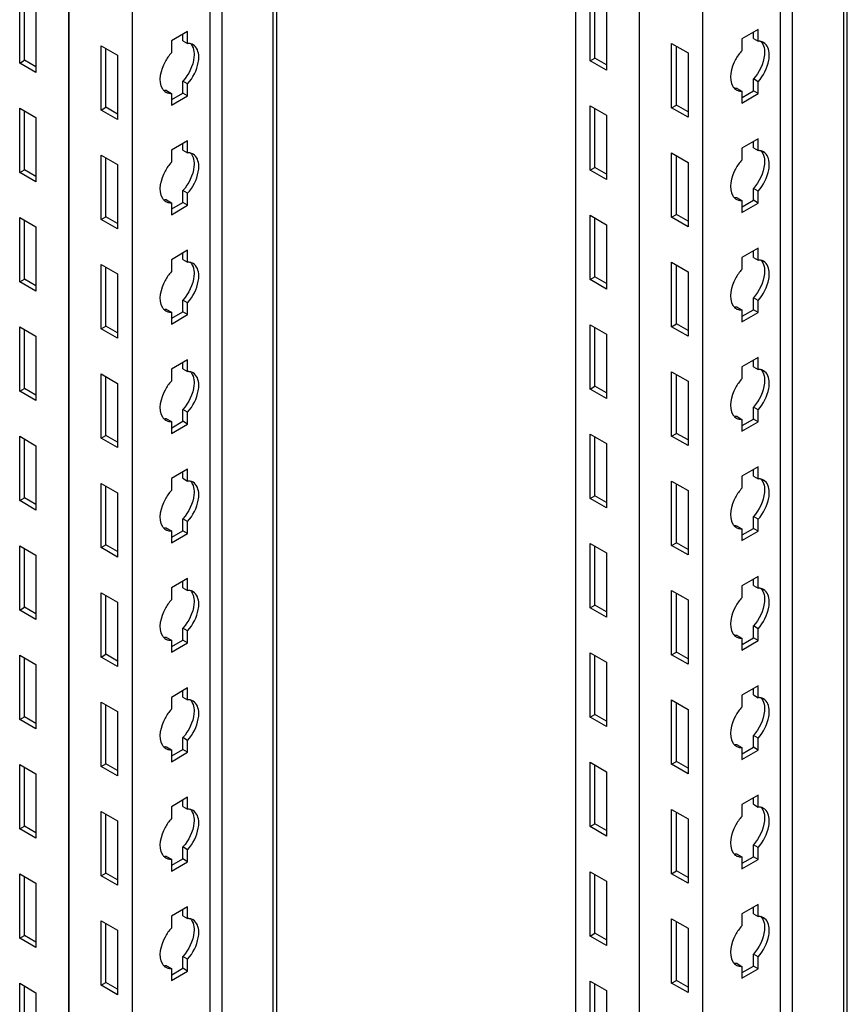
# Model space of a CAD drawing. Header units: millimetres. Extents: x 474 to 1324, y 193 to 2317.
# Tile 15 of 39: x 1168 to 1322, y 728 to 912. Entities that reach past the tile are written whole.
import ezdxf

# ---------------------------------------------------------------- set-up
doc = ezdxf.new("R2010")
doc.units = ezdxf.units.MM
doc.header["$LTSCALE"] = 163.201859
doc.layers.get('0').update_dxf_attribs({"linetype": 'CONTINUOUS'})

msp = doc.modelspace()

# ---------------------------------------------------------------- linework, layer by layer
at = {"color": 7}
for p, q in [((1322.13, 433.8), (1322.13, 1941.88)), ((1321.47, 432.88), (1321.47, 1940.96)), ((1311.85, 1935.41), (1311.85, 427.33)), ((1283.28, 1934.22), (1283.28, 426.14)), ((1283.32, 1934.2), (1283.32, 426.12)), ((1309.62, 1934.12), (1309.62, 427.67)), ((1271.44, 1928), (1271.44, 432.98)), ((1295.13, 1927.38), (1295.13, 419.3)), ((1215.05, 493.7), (1215.05, 1895.44)), ((1215.71, 495.37), (1215.71, 1895.82)), ((1203.2, 1888.6), (1203.2, 488.5)), ((1205.43, 1889.89), (1205.43, 488.15)), ((1188.71, 1880.23), (1188.71, 480.13)), ((1176.86, 1873.39), (1176.86, 486.97)), ((1176.9, 1873.41), (1176.9, 486.95)), ((1167.74, 903.47), (1167.74, 915.47)), ((1168.63, 903.98), (1168.63, 914.96)), ((1274.16, 903.88), (1274.16, 915.88)), ((1275.05, 904.39), (1275.05, 915.37)), ((1170.78, 913.71), (1170.78, 901.71)), ((1277.2, 914.12), (1277.2, 902.12)), ((1305.49, 909.75), (1302.45, 908)), ((1305.49, 907.53), (1305.49, 909.75)), ((1199.07, 909.35), (1196.03, 907.59)), ((1196.03, 907.59), (1196.03, 905.36)), ((1198.18, 907.63), (1198.18, 908.83)), ((1198.18, 907.63), (1199.07, 907.12)), ((1199.07, 907.12), (1199.07, 909.35)), ((1302.45, 908), (1302.45, 905.77)), ((1304.6, 908.04), (1304.6, 909.24)), ((1304.6, 908.04), (1305.49, 907.53)), ((1182.94, 906.69), (1185.99, 904.94)), ((1182.94, 894.69), (1182.94, 906.69)), ((1183.83, 895.2), (1183.83, 906.18)), ((1289.36, 907.1), (1292.41, 905.35)), ((1289.36, 895.1), (1289.36, 907.1)), ((1290.25, 895.61), (1290.25, 906.59)), ((1167.74, 903.47), (1168.63, 903.98)), ((1170.78, 902.73), (1168.63, 903.98)), ((1185.99, 904.94), (1185.99, 892.93)), ((1274.16, 903.88), (1275.05, 904.39)), ((1277.2, 902.12), (1274.16, 903.88)), ((1277.2, 903.14), (1275.05, 904.39)), ((1292.41, 905.35), (1292.41, 893.34)), ((1170.78, 901.71), (1167.74, 903.47)), ((1305.49, 899.98), (1304.6, 900.49)), ((1304.6, 898.26), (1304.6, 900.49)), ((1199.07, 899.57), (1198.18, 900.08)), ((1198.18, 897.85), (1198.18, 900.08)), ((1199.07, 897.34), (1199.07, 899.57)), ((1301.56, 898.73), (1302.45, 898.22)), ((1305.49, 897.75), (1305.49, 899.98)), ((1195.14, 898.32), (1196.03, 897.81)), ((1196.03, 897.81), (1196.03, 895.59)), ((1196.03, 895.59), (1199.07, 897.34)), ((1196.11, 896.65), (1198.18, 897.85)), ((1199.07, 897.34), (1198.18, 897.85)), ((1302.45, 898.22), (1302.45, 896)), ((1302.45, 896), (1305.49, 897.75)), ((1302.53, 897.06), (1304.6, 898.26)), ((1305.49, 897.75), (1304.6, 898.26)), ((1167.74, 895.06), (1170.78, 893.3)), ((1167.74, 883.05), (1167.74, 895.06)), ((1182.94, 894.69), (1183.83, 895.2)), ((1185.99, 892.93), (1182.94, 894.69)), ((1185.99, 893.95), (1183.83, 895.2)), ((1274.16, 895.47), (1277.2, 893.71)), ((1274.16, 883.46), (1274.16, 895.47)), ((1275.05, 883.97), (1275.05, 894.96)), ((1289.36, 895.1), (1290.25, 895.61)), ((1292.41, 893.34), (1289.36, 895.1)), ((1292.41, 894.36), (1290.25, 895.61)), ((1168.63, 883.56), (1168.63, 894.55)), ((1170.78, 893.3), (1170.78, 881.3)), ((1277.2, 893.71), (1277.2, 881.71)), ((1305.49, 889.34), (1302.45, 887.59)), ((1305.49, 887.12), (1305.49, 889.34)), ((1199.07, 888.93), (1196.03, 887.18)), ((1198.18, 887.22), (1198.18, 888.42)), ((1199.07, 886.71), (1199.07, 888.93)), ((1302.45, 887.59), (1302.45, 885.36)), ((1304.6, 887.63), (1304.6, 888.83)), ((1304.6, 887.63), (1305.49, 887.12)), ((1182.94, 886.28), (1185.99, 884.52)), ((1182.94, 874.28), (1182.94, 886.28)), ((1183.83, 874.79), (1183.83, 885.77)), ((1196.03, 887.18), (1196.03, 884.95)), ((1198.18, 887.22), (1199.07, 886.71)), ((1289.36, 886.69), (1292.41, 884.93)), ((1289.36, 874.69), (1289.36, 886.69)), ((1290.25, 875.2), (1290.25, 886.18)), ((1185.99, 884.52), (1185.99, 872.52)), ((1274.16, 883.46), (1275.05, 883.97)), ((1277.2, 882.73), (1275.05, 883.97)), ((1292.41, 884.93), (1292.41, 872.93)), ((1167.74, 883.05), (1168.63, 883.56)), ((1170.78, 881.3), (1167.74, 883.05)), ((1170.78, 882.32), (1168.63, 883.56)), ((1277.2, 881.71), (1274.16, 883.46)), ((1305.49, 879.57), (1304.6, 880.08)), ((1304.6, 877.85), (1304.6, 880.08)), ((1199.07, 879.16), (1198.18, 879.67)), ((1198.18, 877.44), (1198.18, 879.67)), ((1199.07, 876.93), (1199.07, 879.16)), ((1301.56, 878.32), (1302.45, 877.81)), ((1305.49, 877.34), (1305.49, 879.57)), ((1195.14, 877.91), (1196.03, 877.4)), ((1196.03, 877.4), (1196.03, 875.17)), ((1196.03, 875.17), (1199.07, 876.93)), ((1196.11, 876.24), (1198.18, 877.44)), ((1199.07, 876.93), (1198.18, 877.44)), ((1302.45, 877.81), (1302.45, 875.58)), ((1302.45, 875.58), (1305.49, 877.34)), ((1302.53, 876.65), (1304.6, 877.85)), ((1305.49, 877.34), (1304.6, 877.85)), ((1167.74, 874.64), (1170.78, 872.89)), ((1167.74, 862.64), (1167.74, 874.64)), ((1182.94, 874.28), (1183.83, 874.79)), ((1185.99, 873.54), (1183.83, 874.79)), ((1274.16, 875.05), (1277.2, 873.3)), ((1274.16, 863.05), (1274.16, 875.05)), ((1275.05, 863.56), (1275.05, 874.54)), ((1289.36, 874.69), (1290.25, 875.2)), ((1292.41, 872.93), (1289.36, 874.69)), ((1292.41, 873.95), (1290.25, 875.2)), ((1168.63, 863.15), (1168.63, 874.13)), ((1170.78, 872.89), (1170.78, 860.89)), ((1185.99, 872.52), (1182.94, 874.28)), ((1277.2, 873.3), (1277.2, 861.3)), ((1199.07, 868.52), (1196.03, 866.76)), ((1198.18, 866.81), (1198.18, 868.01)), ((1199.07, 866.29), (1199.07, 868.52)), ((1305.49, 868.93), (1302.45, 867.17)), ((1302.45, 867.17), (1302.45, 864.95)), ((1304.6, 867.21), (1304.6, 868.42)), ((1304.6, 867.21), (1305.49, 866.7)), ((1305.49, 866.7), (1305.49, 868.93)), ((1182.94, 865.87), (1185.99, 864.11)), ((1182.94, 853.86), (1182.94, 865.87)), ((1183.83, 854.37), (1183.83, 865.36)), ((1196.03, 866.76), (1196.03, 864.54)), ((1198.18, 866.81), (1199.07, 866.29)), ((1289.36, 866.28), (1292.41, 864.52)), ((1289.36, 854.27), (1289.36, 866.28)), ((1290.25, 854.78), (1290.25, 865.77)), ((1185.99, 864.11), (1185.99, 852.11)), ((1274.16, 863.05), (1275.05, 863.56)), ((1277.2, 862.32), (1275.05, 863.56)), ((1292.41, 864.52), (1292.41, 852.52)), ((1167.74, 862.64), (1168.63, 863.15)), ((1170.78, 860.89), (1167.74, 862.64)), ((1170.78, 861.91), (1168.63, 863.15)), ((1277.2, 861.3), (1274.16, 863.05)), ((1199.07, 858.74), (1198.18, 859.25)), ((1198.18, 857.03), (1198.18, 859.25)), ((1199.07, 856.52), (1199.07, 858.74)), ((1305.49, 859.15), (1304.6, 859.66)), ((1304.6, 857.44), (1304.6, 859.66)), ((1305.49, 856.93), (1305.49, 859.15)), ((1195.14, 857.5), (1196.03, 856.99)), ((1196.03, 856.99), (1196.03, 854.76)), ((1196.03, 854.76), (1199.07, 856.52)), ((1196.11, 855.83), (1198.18, 857.03)), ((1199.07, 856.52), (1198.18, 857.03)), ((1301.56, 857.91), (1302.45, 857.4)), ((1302.45, 857.4), (1302.45, 855.17)), ((1302.45, 855.17), (1305.49, 856.93)), ((1302.53, 856.24), (1304.6, 857.44)), ((1305.49, 856.93), (1304.6, 857.44)), ((1182.94, 853.86), (1183.83, 854.37)), ((1185.99, 853.13), (1183.83, 854.37)), ((1274.16, 854.64), (1277.2, 852.89)), ((1274.16, 842.64), (1274.16, 854.64)), ((1289.36, 854.27), (1290.25, 854.78)), ((1292.41, 852.52), (1289.36, 854.27)), ((1292.41, 853.54), (1290.25, 854.78)), ((1167.74, 854.23), (1170.78, 852.48)), ((1167.74, 842.23), (1167.74, 854.23)), ((1168.63, 842.74), (1168.63, 853.72)), ((1170.78, 852.48), (1170.78, 840.47)), ((1185.99, 852.11), (1182.94, 853.86)), ((1275.05, 843.15), (1275.05, 854.13)), ((1277.2, 852.89), (1277.2, 840.88)), ((1199.07, 848.11), (1196.03, 846.35)), ((1198.18, 846.39), (1198.18, 847.6)), ((1199.07, 845.88), (1199.07, 848.11)), ((1305.49, 848.52), (1302.45, 846.76)), ((1304.6, 846.8), (1304.6, 848.01)), ((1305.49, 846.29), (1305.49, 848.52)), ((1182.94, 845.45), (1185.99, 843.7)), ((1182.94, 833.45), (1182.94, 845.45)), ((1196.03, 846.35), (1196.03, 844.13)), ((1198.18, 846.39), (1199.07, 845.88)), ((1289.36, 845.86), (1292.41, 844.11)), ((1289.36, 833.86), (1289.36, 845.86)), ((1290.25, 834.37), (1290.25, 845.35)), ((1302.45, 846.76), (1302.45, 844.54)), ((1304.6, 846.8), (1305.49, 846.29)), ((1183.83, 833.96), (1183.83, 844.94)), ((1185.99, 843.7), (1185.99, 831.7)), ((1292.41, 844.11), (1292.41, 832.11)), ((1167.74, 842.23), (1168.63, 842.74)), ((1170.78, 840.47), (1167.74, 842.23)), ((1170.78, 841.49), (1168.63, 842.74)), ((1274.16, 842.64), (1275.05, 843.15)), ((1277.2, 840.88), (1274.16, 842.64)), ((1277.2, 841.9), (1275.05, 843.15)), ((1199.07, 838.33), (1198.18, 838.84)), ((1198.18, 836.62), (1198.18, 838.84)), ((1199.07, 836.1), (1199.07, 838.33)), ((1305.49, 838.74), (1304.6, 839.25)), ((1304.6, 837.02), (1304.6, 839.25)), ((1305.49, 836.51), (1305.49, 838.74)), ((1195.14, 837.08), (1196.03, 836.57)), ((1196.03, 836.57), (1196.03, 834.35)), ((1196.03, 834.35), (1199.07, 836.1)), ((1196.11, 835.42), (1198.18, 836.62)), ((1199.07, 836.1), (1198.18, 836.62)), ((1301.56, 837.49), (1302.45, 836.98)), ((1302.45, 836.98), (1302.45, 834.76)), ((1302.45, 834.76), (1305.49, 836.51)), ((1302.53, 835.83), (1304.6, 837.02)), ((1305.49, 836.51), (1304.6, 837.02)), ((1274.16, 834.23), (1277.2, 832.47)), ((1274.16, 822.23), (1274.16, 834.23)), ((1289.36, 833.86), (1290.25, 834.37)), ((1292.41, 833.13), (1290.25, 834.37)), ((1167.74, 833.82), (1170.78, 832.06)), ((1167.74, 821.82), (1167.74, 833.82)), ((1168.63, 822.33), (1168.63, 833.31)), ((1182.94, 833.45), (1183.83, 833.96)), ((1185.99, 831.7), (1182.94, 833.45)), ((1185.99, 832.72), (1183.83, 833.96)), ((1275.05, 822.74), (1275.05, 833.72)), ((1277.2, 832.47), (1277.2, 820.47)), ((1292.41, 832.11), (1289.36, 833.86)), ((1170.78, 832.06), (1170.78, 820.06)), ((1199.07, 827.69), (1196.03, 825.94)), ((1198.18, 825.98), (1198.18, 827.18)), ((1199.07, 825.47), (1199.07, 827.69)), ((1305.49, 828.1), (1302.45, 826.35)), ((1304.6, 826.39), (1304.6, 827.59)), ((1305.49, 825.88), (1305.49, 828.1)), ((1182.94, 825.04), (1185.99, 823.29)), ((1182.94, 813.04), (1182.94, 825.04)), ((1196.03, 825.94), (1196.03, 823.71)), ((1198.18, 825.98), (1199.07, 825.47)), ((1289.36, 825.45), (1292.41, 823.7)), ((1289.36, 813.45), (1289.36, 825.45)), ((1290.25, 813.96), (1290.25, 824.94)), ((1302.45, 826.35), (1302.45, 824.12)), ((1304.6, 826.39), (1305.49, 825.88)), ((1183.83, 813.55), (1183.83, 824.53)), ((1185.99, 823.29), (1185.99, 811.28)), ((1292.41, 823.7), (1292.41, 811.69)), ((1167.74, 821.82), (1168.63, 822.33)), ((1170.78, 820.06), (1167.74, 821.82)), ((1170.78, 821.08), (1168.63, 822.33)), ((1274.16, 822.23), (1275.05, 822.74)), ((1277.2, 820.47), (1274.16, 822.23)), ((1277.2, 821.49), (1275.05, 822.74)), ((1199.07, 817.92), (1198.18, 818.43)), ((1198.18, 816.2), (1198.18, 818.43)), ((1199.07, 815.69), (1199.07, 817.92)), ((1305.49, 818.33), (1304.6, 818.84)), ((1304.6, 816.61), (1304.6, 818.84)), ((1305.49, 816.1), (1305.49, 818.33)), ((1195.14, 816.67), (1196.03, 816.16)), ((1196.03, 816.16), (1196.03, 813.94)), ((1196.03, 813.94), (1199.07, 815.69)), ((1196.11, 815), (1198.18, 816.2)), ((1199.07, 815.69), (1198.18, 816.2)), ((1301.56, 817.08), (1302.45, 816.57)), ((1302.45, 816.57), (1302.45, 814.35)), ((1302.45, 814.35), (1305.49, 816.1)), ((1302.53, 815.41), (1304.6, 816.61)), ((1305.49, 816.1), (1304.6, 816.61)), ((1289.36, 813.45), (1290.25, 813.96)), ((1292.41, 812.71), (1290.25, 813.96)), ((1167.74, 813.41), (1170.78, 811.65)), ((1167.74, 801.4), (1167.74, 813.41)), ((1168.63, 801.91), (1168.63, 812.9)), ((1182.94, 813.04), (1183.83, 813.55)), ((1185.99, 811.28), (1182.94, 813.04)), ((1185.99, 812.3), (1183.83, 813.55)), ((1274.16, 813.82), (1277.2, 812.06)), ((1274.16, 801.81), (1274.16, 813.82)), ((1275.05, 802.32), (1275.05, 813.31)), ((1277.2, 812.06), (1277.2, 800.06)), ((1292.41, 811.69), (1289.36, 813.45)), ((1170.78, 811.65), (1170.78, 799.65)), ((1199.07, 807.28), (1196.03, 805.53)), ((1198.18, 805.57), (1198.18, 806.77)), ((1199.07, 805.06), (1199.07, 807.28)), ((1305.49, 807.69), (1302.45, 805.94)), ((1304.6, 805.98), (1304.6, 807.18)), ((1305.49, 805.47), (1305.49, 807.69)), ((1196.03, 805.53), (1196.03, 803.3)), ((1198.18, 805.57), (1199.07, 805.06)), ((1289.36, 805.04), (1292.41, 803.28)), ((1289.36, 793.04), (1289.36, 805.04)), ((1302.45, 805.94), (1302.45, 803.71)), ((1304.6, 805.98), (1305.49, 805.47)), ((1182.94, 804.63), (1185.99, 802.87)), ((1182.94, 792.63), (1182.94, 804.63)), ((1183.83, 793.14), (1183.83, 804.12)), ((1185.99, 802.87), (1185.99, 790.87)), ((1290.25, 793.55), (1290.25, 804.53)), ((1292.41, 803.28), (1292.41, 791.28)), ((1167.74, 801.4), (1168.63, 801.91)), ((1170.78, 799.65), (1167.74, 801.4)), ((1170.78, 800.67), (1168.63, 801.91)), ((1274.16, 801.81), (1275.05, 802.32)), ((1277.2, 800.06), (1274.16, 801.81)), ((1277.2, 801.08), (1275.05, 802.32)), ((1199.07, 797.51), (1198.18, 798.02)), ((1198.18, 795.79), (1198.18, 798.02)), ((1199.07, 795.28), (1199.07, 797.51)), ((1305.49, 797.91), (1304.6, 798.43)), ((1304.6, 796.2), (1304.6, 798.43)), ((1305.49, 795.69), (1305.49, 797.91)), ((1195.14, 796.26), (1196.03, 795.75)), ((1196.03, 795.75), (1196.03, 793.52)), ((1196.11, 794.59), (1198.18, 795.79)), ((1199.07, 795.28), (1198.18, 795.79)), ((1301.56, 796.67), (1302.45, 796.16)), ((1302.45, 796.16), (1302.45, 793.93)), ((1302.45, 793.93), (1305.49, 795.69)), ((1302.53, 795), (1304.6, 796.2)), ((1305.49, 795.69), (1304.6, 796.2)), ((1196.03, 793.52), (1199.07, 795.28)), ((1167.74, 792.99), (1170.78, 791.24)), ((1167.74, 780.99), (1167.74, 792.99)), ((1168.63, 781.5), (1168.63, 792.48)), ((1182.94, 792.63), (1183.83, 793.14)), ((1185.99, 790.87), (1182.94, 792.63)), ((1185.99, 791.89), (1183.83, 793.14)), ((1274.16, 793.4), (1277.2, 791.65)), ((1274.16, 781.4), (1274.16, 793.4)), ((1275.05, 781.91), (1275.05, 792.89)), ((1289.36, 793.04), (1290.25, 793.55)), ((1292.41, 791.28), (1289.36, 793.04)), ((1292.41, 792.3), (1290.25, 793.55)), ((1170.78, 791.24), (1170.78, 779.24)), ((1277.2, 791.65), (1277.2, 779.65)), ((1199.07, 786.87), (1196.03, 785.11)), ((1198.18, 785.15), (1198.18, 786.36)), ((1199.07, 784.64), (1199.07, 786.87)), ((1305.49, 787.28), (1302.45, 785.52)), ((1304.6, 785.56), (1304.6, 786.77)), ((1305.49, 785.05), (1305.49, 787.28)), ((1196.03, 785.11), (1196.03, 782.89)), ((1198.18, 785.15), (1199.07, 784.64)), ((1289.36, 784.63), (1292.41, 782.87)), ((1289.36, 772.62), (1289.36, 784.63)), ((1302.45, 785.52), (1302.45, 783.3)), ((1304.6, 785.56), (1305.49, 785.05)), ((1182.94, 784.22), (1185.99, 782.46)), ((1182.94, 772.21), (1182.94, 784.22)), ((1183.83, 772.72), (1183.83, 783.71)), ((1290.25, 773.13), (1290.25, 784.12)), ((1292.41, 782.87), (1292.41, 770.87)), ((1167.74, 780.99), (1168.63, 781.5)), ((1170.78, 779.24), (1167.74, 780.99)), ((1170.78, 780.26), (1168.63, 781.5)), ((1185.99, 782.46), (1185.99, 770.46)), ((1274.16, 781.4), (1275.05, 781.91)), ((1277.2, 779.65), (1274.16, 781.4)), ((1277.2, 780.67), (1275.05, 781.91)), ((1199.07, 777.09), (1198.18, 777.6)), ((1198.18, 775.38), (1198.18, 777.6)), ((1305.49, 777.5), (1304.6, 778.01)), ((1304.6, 775.79), (1304.6, 778.01)), ((1305.49, 775.28), (1305.49, 777.5)), ((1195.14, 775.85), (1196.03, 775.34)), ((1196.03, 775.34), (1196.03, 773.11)), ((1196.11, 774.18), (1198.18, 775.38)), ((1199.07, 774.87), (1198.18, 775.38)), ((1199.07, 774.87), (1199.07, 777.09)), ((1301.56, 776.26), (1302.45, 775.75)), ((1302.45, 775.75), (1302.45, 773.52)), ((1302.45, 773.52), (1305.49, 775.28)), ((1302.53, 774.59), (1304.6, 775.79)), ((1305.49, 775.28), (1304.6, 775.79)), ((1196.03, 773.11), (1199.07, 774.87)), ((1167.74, 772.58), (1170.78, 770.83)), ((1167.74, 760.58), (1167.74, 772.58)), ((1168.63, 761.09), (1168.63, 772.07)), ((1182.94, 772.21), (1183.83, 772.72)), ((1185.99, 770.46), (1182.94, 772.21)), ((1185.99, 771.48), (1183.83, 772.72)), ((1274.16, 772.99), (1277.2, 771.24)), ((1274.16, 760.99), (1274.16, 772.99)), ((1275.05, 761.5), (1275.05, 772.48)), ((1289.36, 772.62), (1290.25, 773.13)), ((1292.41, 770.87), (1289.36, 772.62)), ((1292.41, 771.89), (1290.25, 773.13)), ((1170.78, 770.83), (1170.78, 758.82)), ((1277.2, 771.24), (1277.2, 759.23)), ((1199.07, 766.46), (1196.03, 764.7)), ((1199.07, 764.23), (1199.07, 766.46)), ((1305.49, 766.87), (1302.45, 765.11)), ((1304.6, 765.15), (1304.6, 766.36)), ((1305.49, 764.64), (1305.49, 766.87)), ((1196.03, 764.7), (1196.03, 762.48)), ((1198.18, 764.74), (1198.18, 765.95)), ((1198.18, 764.74), (1199.07, 764.23)), ((1302.45, 765.11), (1302.45, 762.89)), ((1304.6, 765.15), (1305.49, 764.64)), ((1182.94, 763.8), (1185.99, 762.05)), ((1182.94, 751.8), (1182.94, 763.8)), ((1183.83, 752.31), (1183.83, 763.29)), ((1289.36, 764.21), (1292.41, 762.46)), ((1289.36, 752.21), (1289.36, 764.21)), ((1290.25, 752.72), (1290.25, 763.7)), ((1292.41, 762.46), (1292.41, 750.46)), ((1167.74, 760.58), (1168.63, 761.09)), ((1170.78, 758.82), (1167.74, 760.58)), ((1170.78, 759.84), (1168.63, 761.09)), ((1185.99, 762.05), (1185.99, 750.05)), ((1274.16, 760.99), (1275.05, 761.5)), ((1277.2, 759.23), (1274.16, 760.99)), ((1277.2, 760.25), (1275.05, 761.5)), ((1199.07, 756.68), (1198.18, 757.19)), ((1198.18, 754.96), (1198.18, 757.19)), ((1305.49, 757.09), (1304.6, 757.6)), ((1304.6, 755.37), (1304.6, 757.6)), ((1305.49, 754.86), (1305.49, 757.09)), ((1195.14, 755.43), (1196.03, 754.92)), ((1199.07, 754.45), (1199.07, 756.68)), ((1301.56, 755.84), (1302.45, 755.33)), ((1302.45, 755.33), (1302.45, 753.11)), ((1302.53, 754.18), (1304.6, 755.37)), ((1305.49, 754.86), (1304.6, 755.37)), ((1196.03, 754.92), (1196.03, 752.7)), ((1196.03, 752.7), (1199.07, 754.45)), ((1196.11, 753.77), (1198.18, 754.96)), ((1199.07, 754.45), (1198.18, 754.96)), ((1302.45, 753.11), (1305.49, 754.86)), ((1167.74, 752.17), (1170.78, 750.41)), ((1167.74, 740.17), (1167.74, 752.17)), ((1168.63, 740.68), (1168.63, 751.66)), ((1182.94, 751.8), (1183.83, 752.31)), ((1185.99, 750.05), (1182.94, 751.8)), ((1185.99, 751.07), (1183.83, 752.31)), ((1274.16, 752.58), (1277.2, 750.82)), ((1274.16, 740.58), (1274.16, 752.58)), ((1275.05, 741.09), (1275.05, 752.07)), ((1289.36, 752.21), (1290.25, 752.72)), ((1292.41, 750.46), (1289.36, 752.21)), ((1292.41, 751.48), (1290.25, 752.72)), ((1170.78, 750.41), (1170.78, 738.41)), ((1277.2, 750.82), (1277.2, 738.82)), ((1199.07, 746.04), (1196.03, 744.29)), ((1199.07, 743.82), (1199.07, 746.04)), ((1305.49, 746.45), (1302.45, 744.7)), ((1304.6, 744.74), (1304.6, 745.94)), ((1305.49, 744.23), (1305.49, 746.45)), ((1196.03, 744.29), (1196.03, 742.06)), ((1198.18, 744.33), (1198.18, 745.53)), ((1198.18, 744.33), (1199.07, 743.82)), ((1302.45, 744.7), (1302.45, 742.47)), ((1304.6, 744.74), (1305.49, 744.23)), ((1182.94, 743.39), (1185.99, 741.64)), ((1182.94, 731.39), (1182.94, 743.39)), ((1183.83, 731.9), (1183.83, 742.88)), ((1289.36, 743.8), (1292.41, 742.05)), ((1289.36, 731.8), (1289.36, 743.8)), ((1290.25, 732.31), (1290.25, 743.29)), ((1167.74, 740.17), (1168.63, 740.68)), ((1170.78, 739.43), (1168.63, 740.68)), ((1185.99, 741.64), (1185.99, 729.63)), ((1274.16, 740.58), (1275.05, 741.09)), ((1277.2, 738.82), (1274.16, 740.58)), ((1277.2, 739.84), (1275.05, 741.09)), ((1292.41, 742.05), (1292.41, 730.04)), ((1170.78, 738.41), (1167.74, 740.17)), ((1199.07, 736.27), (1198.18, 736.78)), ((1198.18, 734.55), (1198.18, 736.78)), ((1305.49, 736.68), (1304.6, 737.19)), ((1304.6, 734.96), (1304.6, 737.19)), ((1195.14, 735.02), (1196.03, 734.51)), ((1199.07, 734.04), (1199.07, 736.27)), ((1301.56, 735.43), (1302.45, 734.92)), ((1302.45, 734.92), (1302.45, 732.7)), ((1302.53, 733.76), (1304.6, 734.96)), ((1305.49, 734.45), (1304.6, 734.96)), ((1305.49, 734.45), (1305.49, 736.68)), ((1196.03, 734.51), (1196.03, 732.29)), ((1196.03, 732.29), (1199.07, 734.04)), ((1196.11, 733.35), (1198.18, 734.55)), ((1199.07, 734.04), (1198.18, 734.55)), ((1302.45, 732.7), (1305.49, 734.45)), ((1167.74, 731.76), (1170.78, 730)), ((1167.74, 719.75), (1167.74, 731.76)), ((1168.63, 720.26), (1168.63, 731.25)), ((1182.94, 731.39), (1183.83, 731.9)), ((1185.99, 729.63), (1182.94, 731.39)), ((1185.99, 730.65), (1183.83, 731.9)), ((1274.16, 732.17), (1277.2, 730.41)), ((1274.16, 720.16), (1274.16, 732.17)), ((1275.05, 720.67), (1275.05, 731.66)), ((1289.36, 731.8), (1290.25, 732.31)), ((1292.41, 730.04), (1289.36, 731.8)), ((1292.41, 731.06), (1290.25, 732.31)), ((1170.78, 730), (1170.78, 718)), ((1277.2, 730.41), (1277.2, 718.41))]:
    msp.add_line(p, q, dxfattribs=at)
for centre in [(1302.27, 899.94), (1195.85, 899.54), (1302.27, 879.53), (1195.85, 879.12), (1195.85, 858.71), (1302.27, 859.12), (1195.85, 838.3), (1302.27, 838.71), (1195.85, 817.88), (1302.27, 818.29), (1195.85, 797.47), (1302.27, 797.88), (1195.85, 777.06), (1302.27, 777.47), (1195.85, 756.65), (1302.27, 757.06), (1195.85, 736.23), (1302.27, 736.64)]:
    msp.add_arc(centre, 1.71, 226.6668, 240.1461, dxfattribs=at)
for points in [[(1305.95, 907.56), (1306.29, 907.25), (1306.5, 906.79), (1306.6, 906.35)], [(1200.1, 906.88), (1199.91, 906.99), (1199.69, 907.06), (1199.48, 907.1)], [(1199.53, 907.15), (1199.87, 906.84), (1200.08, 906.38), (1200.18, 905.94)], [(1306.52, 907.29), (1306.33, 907.4), (1306.11, 907.47), (1305.9, 907.51)], [(1305.49, 899.98), (1306.48, 901.09), (1307.22, 902.51), (1307.48, 903.97)], [(1199.07, 899.57), (1200.06, 900.68), (1200.8, 902.1), (1201.06, 903.56)], [(1301.42, 898.46), (1301.58, 898.36), (1301.77, 898.3), (1301.96, 898.26)], [(1195, 898.05), (1195.16, 897.95), (1195.35, 897.89), (1195.54, 897.85)], [(1200.1, 886.47), (1199.91, 886.58), (1199.69, 886.65), (1199.48, 886.68)], [(1199.53, 886.74), (1199.87, 886.43), (1200.08, 885.97), (1200.18, 885.52)], [(1306.52, 886.88), (1306.33, 886.99), (1306.11, 887.06), (1305.9, 887.09)], [(1305.95, 887.15), (1306.29, 886.84), (1306.5, 886.38), (1306.6, 885.93)], [(1199.07, 879.16), (1200.06, 880.26), (1200.8, 881.69), (1201.06, 883.15)], [(1305.49, 879.57), (1306.48, 880.67), (1307.22, 882.1), (1307.48, 883.56)], [(1195, 877.64), (1195.16, 877.54), (1195.35, 877.47), (1195.54, 877.44)], [(1301.42, 878.05), (1301.58, 877.95), (1301.77, 877.88), (1301.96, 877.85)], [(1200.1, 866.06), (1199.91, 866.17), (1199.69, 866.24), (1199.48, 866.27)], [(1199.53, 866.33), (1199.87, 866.01), (1200.08, 865.56), (1200.18, 865.11)], [(1306.52, 866.47), (1306.33, 866.58), (1306.11, 866.65), (1305.9, 866.68)], [(1305.95, 866.74), (1306.29, 866.42), (1306.5, 865.97), (1306.6, 865.52)], [(1199.07, 858.74), (1200.06, 859.85), (1200.8, 861.27), (1201.06, 862.74)], [(1305.49, 859.15), (1306.48, 860.26), (1307.22, 861.68), (1307.48, 863.15)], [(1195, 857.23), (1195.16, 857.13), (1195.35, 857.06), (1195.54, 857.02)], [(1301.42, 857.63), (1301.58, 857.54), (1301.77, 857.47), (1301.96, 857.43)], [(1200.1, 845.64), (1199.91, 845.75), (1199.69, 845.83), (1199.48, 845.86)], [(1199.53, 845.92), (1199.87, 845.6), (1200.08, 845.15), (1200.18, 844.7)], [(1306.52, 846.05), (1306.33, 846.16), (1306.11, 846.24), (1305.9, 846.27)], [(1305.95, 846.33), (1306.29, 846.01), (1306.5, 845.56), (1306.6, 845.11)], [(1199.07, 838.33), (1200.06, 839.44), (1200.8, 840.86), (1201.06, 842.33)], [(1305.49, 838.74), (1306.48, 839.85), (1307.22, 841.27), (1307.48, 842.74)], [(1195, 836.81), (1195.16, 836.72), (1195.35, 836.65), (1195.54, 836.61)], [(1301.42, 837.22), (1301.58, 837.13), (1301.77, 837.06), (1301.96, 837.02)], [(1200.1, 825.23), (1199.91, 825.34), (1199.69, 825.41), (1199.48, 825.45)], [(1199.53, 825.5), (1199.87, 825.19), (1200.08, 824.73), (1200.18, 824.29)], [(1306.52, 825.64), (1306.33, 825.75), (1306.11, 825.82), (1305.9, 825.86)], [(1305.95, 825.91), (1306.29, 825.6), (1306.5, 825.14), (1306.6, 824.7)], [(1199.07, 817.92), (1200.06, 819.03), (1200.8, 820.45), (1201.06, 821.91)], [(1305.49, 818.33), (1306.48, 819.44), (1307.22, 820.86), (1307.48, 822.32)], [(1195, 816.4), (1195.16, 816.3), (1195.35, 816.24), (1195.54, 816.2)], [(1301.42, 816.81), (1301.58, 816.71), (1301.77, 816.65), (1301.96, 816.61)], [(1200.1, 804.82), (1199.91, 804.93), (1199.69, 805), (1199.48, 805.03)], [(1199.53, 805.09), (1199.87, 804.78), (1200.08, 804.32), (1200.18, 803.87)], [(1306.52, 805.23), (1306.33, 805.34), (1306.11, 805.41), (1305.9, 805.44)], [(1305.95, 805.5), (1306.29, 805.19), (1306.5, 804.73), (1306.6, 804.28)], [(1199.07, 797.51), (1200.06, 798.61), (1200.8, 800.04), (1201.06, 801.5)], [(1305.49, 797.91), (1306.48, 799.02), (1307.22, 800.45), (1307.48, 801.91)], [(1195, 795.99), (1195.16, 795.89), (1195.35, 795.82), (1195.54, 795.79)], [(1301.42, 796.4), (1301.58, 796.3), (1301.77, 796.23), (1301.96, 796.2)], [(1200.1, 784.41), (1199.91, 784.52), (1199.69, 784.59), (1199.48, 784.62)], [(1199.53, 784.68), (1199.87, 784.36), (1200.08, 783.91), (1200.18, 783.46)], [(1306.52, 784.82), (1306.33, 784.93), (1306.11, 785), (1305.9, 785.03)], [(1305.95, 785.09), (1306.29, 784.77), (1306.5, 784.32), (1306.6, 783.87)], [(1199.07, 777.09), (1200.06, 778.2), (1200.8, 779.62), (1201.06, 781.09)], [(1305.49, 777.5), (1306.48, 778.61), (1307.22, 780.03), (1307.48, 781.5)], [(1195, 775.57), (1195.16, 775.48), (1195.35, 775.41), (1195.54, 775.37)], [(1301.42, 775.98), (1301.58, 775.89), (1301.77, 775.82), (1301.96, 775.78)], [(1199.53, 764.26), (1199.87, 763.95), (1200.08, 763.5), (1200.18, 763.05)], [(1306.52, 764.4), (1306.33, 764.51), (1306.11, 764.58), (1305.9, 764.62)], [(1305.95, 764.67), (1306.29, 764.36), (1306.5, 763.91), (1306.6, 763.46)], [(1200.1, 763.99), (1199.91, 764.1), (1199.69, 764.17), (1199.48, 764.21)], [(1199.07, 756.68), (1200.06, 757.79), (1200.8, 759.21), (1201.06, 760.68)], [(1305.49, 757.09), (1306.48, 758.2), (1307.22, 759.62), (1307.48, 761.09)], [(1195, 755.16), (1195.16, 755.07), (1195.35, 755), (1195.54, 754.96)], [(1301.42, 755.57), (1301.58, 755.48), (1301.77, 755.41), (1301.96, 755.37)], [(1306.52, 743.99), (1306.33, 744.1), (1306.11, 744.17), (1305.9, 744.21)], [(1305.95, 744.26), (1306.29, 743.95), (1306.5, 743.49), (1306.6, 743.05)], [(1200.1, 743.58), (1199.91, 743.69), (1199.69, 743.76), (1199.48, 743.8)], [(1199.53, 743.85), (1199.87, 743.54), (1200.08, 743.08), (1200.18, 742.64)], [(1305.49, 736.68), (1306.48, 737.79), (1307.22, 739.21), (1307.48, 740.67)], [(1199.07, 736.27), (1200.06, 737.38), (1200.8, 738.8), (1201.06, 740.26)], [(1301.42, 735.16), (1301.58, 735.06), (1301.77, 735), (1301.96, 734.96)], [(1195, 734.75), (1195.16, 734.65), (1195.35, 734.59), (1195.54, 734.55)]]:
    msp.add_open_spline(points, degree=3, dxfattribs=at)
for points, knots in [([(1200.18, 905.94), (1200.28, 905.49), (1200.32, 903.36), (1199.28, 901.3), (1198.18, 900.08)], [0, 0, 0, 0, 0.217202, 1, 1, 1, 1]), ([(1199.48, 907.1), (1199.41, 907.11), (1199.27, 907.12), (1199.14, 907.12), (1199.07, 907.12)], [0, 0, 0, 0, 0.493256, 1, 1, 1, 1]), ([(1201.06, 903.56), (1201.13, 903.92), (1201.26, 905.08), (1200.81, 906.47), (1200.1, 906.88)], [0, 0, 0, 0, 0.308884, 1, 1, 1, 1]), ([(1302.45, 905.77), (1301.99, 905.27), (1300.68, 903.38), (1299.89, 900.5), (1300.79, 899.07)], [0, 0, 0, 0, 0.288497, 1, 1, 1, 1]), ([(1306.6, 906.35), (1306.7, 905.9), (1306.74, 903.77), (1305.7, 901.71), (1304.6, 900.49)], [0, 0, 0, 0, 0.217202, 1, 1, 1, 1]), ([(1305.9, 907.51), (1305.83, 907.52), (1305.69, 907.53), (1305.56, 907.53), (1305.49, 907.53)], [0, 0, 0, 0, 0.493256, 1, 1, 1, 1]), ([(1307.48, 903.97), (1307.55, 904.33), (1307.68, 905.49), (1307.23, 906.88), (1306.52, 907.29)], [0, 0, 0, 0, 0.308884, 1, 1, 1, 1]), ([(1196.03, 905.36), (1195.57, 904.86), (1194.26, 902.97), (1193.47, 900.09), (1194.37, 898.66)], [0, 0, 0, 0, 0.288497, 1, 1, 1, 1]), ([(1194.37, 898.66), (1194.41, 898.6), (1194.51, 898.46), (1194.62, 898.34), (1194.67, 898.29)], [0, 0, 0, 0, 0.507362, 1, 1, 1, 1]), ([(1300.79, 899.07), (1300.83, 899.01), (1300.93, 898.87), (1301.04, 898.75), (1301.09, 898.7)], [0, 0, 0, 0, 0.507362, 1, 1, 1, 1]), ([(1301.56, 898.73), (1301.49, 898.73), (1301.35, 898.73), (1301.22, 898.74), (1301.15, 898.76)], [0, 0, 0, 0, 0.506746, 1, 1, 1, 1]), ([(1195.14, 898.32), (1195.07, 898.32), (1194.93, 898.32), (1194.8, 898.34), (1194.73, 898.35)], [0, 0, 0, 0, 0.506746, 1, 1, 1, 1]), ([(1195.54, 897.85), (1195.62, 897.83), (1195.78, 897.81), (1195.94, 897.81), (1196.03, 897.81)], [0, 0, 0, 0, 0.492174, 1, 1, 1, 1]), ([(1301.96, 898.26), (1302.04, 898.24), (1302.2, 898.22), (1302.36, 898.22), (1302.45, 898.22)], [0, 0, 0, 0, 0.492174, 1, 1, 1, 1]), ([(1200.18, 885.52), (1200.28, 885.08), (1200.32, 882.94), (1199.28, 880.89), (1198.18, 879.67)], [0, 0, 0, 0, 0.217202, 1, 1, 1, 1]), ([(1199.48, 886.68), (1199.41, 886.69), (1199.27, 886.71), (1199.14, 886.71), (1199.07, 886.71)], [0, 0, 0, 0, 0.493256, 1, 1, 1, 1]), ([(1201.06, 883.15), (1201.13, 883.51), (1201.26, 884.66), (1200.81, 886.06), (1200.1, 886.47)], [0, 0, 0, 0, 0.308884, 1, 1, 1, 1]), ([(1306.6, 885.93), (1306.7, 885.49), (1306.74, 883.35), (1305.7, 881.3), (1304.6, 880.08)], [0, 0, 0, 0, 0.217202, 1, 1, 1, 1]), ([(1305.9, 887.09), (1305.83, 887.1), (1305.69, 887.12), (1305.56, 887.12), (1305.49, 887.12)], [0, 0, 0, 0, 0.493256, 1, 1, 1, 1]), ([(1307.48, 883.56), (1307.55, 883.92), (1307.68, 885.07), (1307.23, 886.47), (1306.52, 886.88)], [0, 0, 0, 0, 0.308884, 1, 1, 1, 1]), ([(1196.03, 884.95), (1195.57, 884.44), (1194.26, 882.56), (1193.47, 879.67), (1194.37, 878.25)], [0, 0, 0, 0, 0.288497, 1, 1, 1, 1]), ([(1302.45, 885.36), (1301.99, 884.85), (1300.68, 882.97), (1299.89, 880.08), (1300.79, 878.66)], [0, 0, 0, 0, 0.288497, 1, 1, 1, 1]), ([(1194.37, 878.25), (1194.41, 878.18), (1194.51, 878.05), (1194.62, 877.93), (1194.67, 877.88)], [0, 0, 0, 0, 0.507362, 1, 1, 1, 1]), ([(1300.79, 878.66), (1300.83, 878.59), (1300.93, 878.46), (1301.04, 878.34), (1301.09, 878.29)], [0, 0, 0, 0, 0.507362, 1, 1, 1, 1]), ([(1301.56, 878.32), (1301.49, 878.32), (1301.35, 878.32), (1301.22, 878.33), (1301.15, 878.34)], [0, 0, 0, 0, 0.506746, 1, 1, 1, 1]), ([(1195.14, 877.91), (1195.07, 877.91), (1194.93, 877.91), (1194.8, 877.92), (1194.73, 877.93)], [0, 0, 0, 0, 0.506746, 1, 1, 1, 1]), ([(1195.54, 877.44), (1195.62, 877.42), (1195.78, 877.4), (1195.94, 877.4), (1196.03, 877.4)], [0, 0, 0, 0, 0.492174, 1, 1, 1, 1]), ([(1301.96, 877.85), (1302.04, 877.83), (1302.2, 877.81), (1302.36, 877.81), (1302.45, 877.81)], [0, 0, 0, 0, 0.492174, 1, 1, 1, 1]), ([(1199.48, 866.27), (1199.41, 866.28), (1199.27, 866.3), (1199.14, 866.3), (1199.07, 866.29)], [0, 0, 0, 0, 0.493256, 1, 1, 1, 1]), ([(1201.06, 862.74), (1201.13, 863.1), (1201.26, 864.25), (1200.81, 865.65), (1200.1, 866.06)], [0, 0, 0, 0, 0.308884, 1, 1, 1, 1]), ([(1306.6, 865.52), (1306.7, 865.08), (1306.74, 862.94), (1305.7, 860.89), (1304.6, 859.66)], [0, 0, 0, 0, 0.217202, 1, 1, 1, 1]), ([(1305.9, 866.68), (1305.83, 866.69), (1305.69, 866.71), (1305.56, 866.71), (1305.49, 866.7)], [0, 0, 0, 0, 0.493256, 1, 1, 1, 1]), ([(1307.48, 863.15), (1307.55, 863.51), (1307.68, 864.66), (1307.23, 866.06), (1306.52, 866.47)], [0, 0, 0, 0, 0.308884, 1, 1, 1, 1]), ([(1196.03, 864.54), (1195.57, 864.03), (1194.26, 862.15), (1193.47, 859.26), (1194.37, 857.84)], [0, 0, 0, 0, 0.288497, 1, 1, 1, 1]), ([(1200.18, 865.11), (1200.28, 864.67), (1200.32, 862.53), (1199.28, 860.48), (1198.18, 859.25)], [0, 0, 0, 0, 0.217202, 1, 1, 1, 1]), ([(1302.45, 864.95), (1301.99, 864.44), (1300.68, 862.56), (1299.89, 859.67), (1300.79, 858.25)], [0, 0, 0, 0, 0.288497, 1, 1, 1, 1]), ([(1300.79, 858.25), (1300.83, 858.18), (1300.93, 858.05), (1301.04, 857.93), (1301.09, 857.87)], [0, 0, 0, 0, 0.507362, 1, 1, 1, 1]), ([(1194.37, 857.84), (1194.41, 857.77), (1194.51, 857.64), (1194.62, 857.52), (1194.67, 857.46)], [0, 0, 0, 0, 0.507362, 1, 1, 1, 1]), ([(1195.14, 857.5), (1195.07, 857.49), (1194.93, 857.5), (1194.8, 857.51), (1194.73, 857.52)], [0, 0, 0, 0, 0.506746, 1, 1, 1, 1]), ([(1195.54, 857.02), (1195.62, 857.01), (1195.78, 856.99), (1195.94, 856.98), (1196.03, 856.99)], [0, 0, 0, 0, 0.492174, 1, 1, 1, 1]), ([(1301.56, 857.91), (1301.49, 857.9), (1301.35, 857.91), (1301.22, 857.92), (1301.15, 857.93)], [0, 0, 0, 0, 0.506746, 1, 1, 1, 1]), ([(1301.96, 857.43), (1302.04, 857.42), (1302.2, 857.4), (1302.36, 857.39), (1302.45, 857.4)], [0, 0, 0, 0, 0.492174, 1, 1, 1, 1]), ([(1199.48, 845.86), (1199.41, 845.87), (1199.27, 845.88), (1199.14, 845.89), (1199.07, 845.88)], [0, 0, 0, 0, 0.493256, 1, 1, 1, 1]), ([(1201.06, 842.33), (1201.13, 842.69), (1201.26, 843.84), (1200.81, 845.24), (1200.1, 845.64)], [0, 0, 0, 0, 0.308884, 1, 1, 1, 1]), ([(1306.6, 845.11), (1306.7, 844.66), (1306.74, 842.53), (1305.7, 840.48), (1304.6, 839.25)], [0, 0, 0, 0, 0.217202, 1, 1, 1, 1]), ([(1305.9, 846.27), (1305.83, 846.28), (1305.69, 846.29), (1305.56, 846.29), (1305.49, 846.29)], [0, 0, 0, 0, 0.493256, 1, 1, 1, 1]), ([(1307.48, 842.74), (1307.55, 843.1), (1307.68, 844.25), (1307.23, 845.65), (1306.52, 846.05)], [0, 0, 0, 0, 0.308884, 1, 1, 1, 1]), ([(1196.03, 844.13), (1195.57, 843.62), (1194.26, 841.73), (1193.47, 838.85), (1194.37, 837.43)], [0, 0, 0, 0, 0.288497, 1, 1, 1, 1]), ([(1200.18, 844.7), (1200.28, 844.25), (1200.32, 842.12), (1199.28, 840.07), (1198.18, 838.84)], [0, 0, 0, 0, 0.217202, 1, 1, 1, 1]), ([(1302.45, 844.54), (1301.99, 844.03), (1300.68, 842.14), (1299.89, 839.26), (1300.79, 837.84)], [0, 0, 0, 0, 0.288497, 1, 1, 1, 1]), ([(1300.79, 837.84), (1300.83, 837.77), (1300.93, 837.64), (1301.04, 837.52), (1301.09, 837.46)], [0, 0, 0, 0, 0.507362, 1, 1, 1, 1]), ([(1194.37, 837.43), (1194.41, 837.36), (1194.51, 837.23), (1194.62, 837.11), (1194.67, 837.05)], [0, 0, 0, 0, 0.507362, 1, 1, 1, 1]), ([(1195.14, 837.08), (1195.07, 837.08), (1194.93, 837.08), (1194.8, 837.1), (1194.73, 837.11)], [0, 0, 0, 0, 0.506746, 1, 1, 1, 1]), ([(1195.54, 836.61), (1195.62, 836.6), (1195.78, 836.57), (1195.94, 836.57), (1196.03, 836.57)], [0, 0, 0, 0, 0.492174, 1, 1, 1, 1]), ([(1301.56, 837.49), (1301.49, 837.49), (1301.35, 837.49), (1301.22, 837.51), (1301.15, 837.52)], [0, 0, 0, 0, 0.506746, 1, 1, 1, 1]), ([(1301.96, 837.02), (1302.04, 837.01), (1302.2, 836.98), (1302.36, 836.98), (1302.45, 836.98)], [0, 0, 0, 0, 0.492174, 1, 1, 1, 1]), ([(1199.48, 825.45), (1199.41, 825.46), (1199.27, 825.47), (1199.14, 825.47), (1199.07, 825.47)], [0, 0, 0, 0, 0.493256, 1, 1, 1, 1]), ([(1201.06, 821.91), (1201.13, 822.27), (1201.26, 823.43), (1200.81, 824.82), (1200.1, 825.23)], [0, 0, 0, 0, 0.308884, 1, 1, 1, 1]), ([(1305.9, 825.86), (1305.83, 825.87), (1305.69, 825.88), (1305.56, 825.88), (1305.49, 825.88)], [0, 0, 0, 0, 0.493256, 1, 1, 1, 1]), ([(1307.48, 822.32), (1307.55, 822.68), (1307.68, 823.84), (1307.23, 825.23), (1306.52, 825.64)], [0, 0, 0, 0, 0.308884, 1, 1, 1, 1]), ([(1196.03, 823.71), (1195.57, 823.21), (1194.26, 821.32), (1193.47, 818.44), (1194.37, 817.01)], [0, 0, 0, 0, 0.288497, 1, 1, 1, 1]), ([(1200.18, 824.29), (1200.28, 823.84), (1200.32, 821.71), (1199.28, 819.65), (1198.18, 818.43)], [0, 0, 0, 0, 0.217202, 1, 1, 1, 1]), ([(1302.45, 824.12), (1301.99, 823.62), (1300.68, 821.73), (1299.89, 818.85), (1300.79, 817.42)], [0, 0, 0, 0, 0.288497, 1, 1, 1, 1]), ([(1306.6, 824.7), (1306.7, 824.25), (1306.74, 822.12), (1305.7, 820.06), (1304.6, 818.84)], [0, 0, 0, 0, 0.217202, 1, 1, 1, 1]), ([(1194.37, 817.01), (1194.41, 816.95), (1194.51, 816.81), (1194.62, 816.69), (1194.67, 816.64)], [0, 0, 0, 0, 0.507362, 1, 1, 1, 1]), ([(1195.14, 816.67), (1195.07, 816.67), (1194.93, 816.67), (1194.8, 816.68), (1194.73, 816.7)], [0, 0, 0, 0, 0.506746, 1, 1, 1, 1]), ([(1195.54, 816.2), (1195.62, 816.18), (1195.78, 816.16), (1195.94, 816.16), (1196.03, 816.16)], [0, 0, 0, 0, 0.492174, 1, 1, 1, 1]), ([(1300.79, 817.42), (1300.83, 817.35), (1300.93, 817.22), (1301.04, 817.1), (1301.09, 817.05)], [0, 0, 0, 0, 0.507362, 1, 1, 1, 1]), ([(1301.56, 817.08), (1301.49, 817.08), (1301.35, 817.08), (1301.22, 817.09), (1301.15, 817.11)], [0, 0, 0, 0, 0.506746, 1, 1, 1, 1]), ([(1301.96, 816.61), (1302.04, 816.59), (1302.2, 816.57), (1302.36, 816.57), (1302.45, 816.57)], [0, 0, 0, 0, 0.492174, 1, 1, 1, 1]), ([(1199.48, 805.03), (1199.41, 805.04), (1199.27, 805.06), (1199.14, 805.06), (1199.07, 805.06)], [0, 0, 0, 0, 0.493256, 1, 1, 1, 1]), ([(1201.06, 801.5), (1201.13, 801.86), (1201.26, 803.01), (1200.81, 804.41), (1200.1, 804.82)], [0, 0, 0, 0, 0.308884, 1, 1, 1, 1]), ([(1305.9, 805.44), (1305.83, 805.45), (1305.69, 805.47), (1305.56, 805.47), (1305.49, 805.47)], [0, 0, 0, 0, 0.493256, 1, 1, 1, 1]), ([(1307.48, 801.91), (1307.55, 802.27), (1307.68, 803.42), (1307.23, 804.82), (1306.52, 805.23)], [0, 0, 0, 0, 0.308884, 1, 1, 1, 1]), ([(1196.03, 803.3), (1195.57, 802.79), (1194.26, 800.91), (1193.47, 798.02), (1194.37, 796.6)], [0, 0, 0, 0, 0.288497, 1, 1, 1, 1]), ([(1200.18, 803.87), (1200.28, 803.43), (1200.32, 801.29), (1199.28, 799.24), (1198.18, 798.02)], [0, 0, 0, 0, 0.217202, 1, 1, 1, 1]), ([(1302.45, 803.71), (1301.99, 803.2), (1300.68, 801.32), (1299.89, 798.43), (1300.79, 797.01)], [0, 0, 0, 0, 0.288497, 1, 1, 1, 1]), ([(1306.6, 804.28), (1306.7, 803.84), (1306.74, 801.7), (1305.7, 799.65), (1304.6, 798.43)], [0, 0, 0, 0, 0.217202, 1, 1, 1, 1]), ([(1194.37, 796.6), (1194.41, 796.53), (1194.51, 796.4), (1194.62, 796.28), (1194.67, 796.23)], [0, 0, 0, 0, 0.507362, 1, 1, 1, 1]), ([(1195.14, 796.26), (1195.07, 796.26), (1194.93, 796.26), (1194.8, 796.27), (1194.73, 796.28)], [0, 0, 0, 0, 0.506746, 1, 1, 1, 1]), ([(1195.54, 795.79), (1195.62, 795.77), (1195.78, 795.75), (1195.94, 795.75), (1196.03, 795.75)], [0, 0, 0, 0, 0.492174, 1, 1, 1, 1]), ([(1300.79, 797.01), (1300.83, 796.94), (1300.93, 796.81), (1301.04, 796.69), (1301.09, 796.64)], [0, 0, 0, 0, 0.507362, 1, 1, 1, 1]), ([(1301.56, 796.67), (1301.49, 796.67), (1301.35, 796.67), (1301.22, 796.68), (1301.15, 796.69)], [0, 0, 0, 0, 0.506746, 1, 1, 1, 1]), ([(1301.96, 796.2), (1302.04, 796.18), (1302.2, 796.16), (1302.36, 796.16), (1302.45, 796.16)], [0, 0, 0, 0, 0.492174, 1, 1, 1, 1]), ([(1199.48, 784.62), (1199.41, 784.63), (1199.27, 784.65), (1199.14, 784.65), (1199.07, 784.64)], [0, 0, 0, 0, 0.493256, 1, 1, 1, 1]), ([(1305.9, 785.03), (1305.83, 785.04), (1305.69, 785.06), (1305.56, 785.06), (1305.49, 785.05)], [0, 0, 0, 0, 0.493256, 1, 1, 1, 1]), ([(1307.48, 781.5), (1307.55, 781.86), (1307.68, 783.01), (1307.23, 784.41), (1306.52, 784.82)], [0, 0, 0, 0, 0.308884, 1, 1, 1, 1]), ([(1196.03, 782.89), (1195.57, 782.38), (1194.26, 780.5), (1193.47, 777.61), (1194.37, 776.19)], [0, 0, 0, 0, 0.288497, 1, 1, 1, 1]), ([(1200.18, 783.46), (1200.28, 783.02), (1200.32, 780.88), (1199.28, 778.83), (1198.18, 777.6)], [0, 0, 0, 0, 0.217202, 1, 1, 1, 1]), ([(1201.06, 781.09), (1201.13, 781.45), (1201.26, 782.6), (1200.81, 784), (1200.1, 784.41)], [0, 0, 0, 0, 0.308884, 1, 1, 1, 1]), ([(1302.45, 783.3), (1301.99, 782.79), (1300.68, 780.91), (1299.89, 778.02), (1300.79, 776.6)], [0, 0, 0, 0, 0.288497, 1, 1, 1, 1]), ([(1306.6, 783.87), (1306.7, 783.43), (1306.74, 781.29), (1305.7, 779.24), (1304.6, 778.01)], [0, 0, 0, 0, 0.217202, 1, 1, 1, 1]), ([(1194.37, 776.19), (1194.41, 776.12), (1194.51, 775.99), (1194.62, 775.87), (1194.67, 775.81)], [0, 0, 0, 0, 0.507362, 1, 1, 1, 1]), ([(1195.14, 775.85), (1195.07, 775.84), (1194.93, 775.85), (1194.8, 775.86), (1194.73, 775.87)], [0, 0, 0, 0, 0.506746, 1, 1, 1, 1]), ([(1195.54, 775.37), (1195.62, 775.36), (1195.78, 775.34), (1195.94, 775.33), (1196.03, 775.34)], [0, 0, 0, 0, 0.492174, 1, 1, 1, 1]), ([(1300.79, 776.6), (1300.83, 776.53), (1300.93, 776.4), (1301.04, 776.28), (1301.09, 776.22)], [0, 0, 0, 0, 0.507362, 1, 1, 1, 1]), ([(1301.56, 776.26), (1301.49, 776.25), (1301.35, 776.26), (1301.22, 776.27), (1301.15, 776.28)], [0, 0, 0, 0, 0.506746, 1, 1, 1, 1]), ([(1301.96, 775.78), (1302.04, 775.77), (1302.2, 775.75), (1302.36, 775.74), (1302.45, 775.75)], [0, 0, 0, 0, 0.492174, 1, 1, 1, 1]), ([(1305.9, 764.62), (1305.83, 764.63), (1305.69, 764.64), (1305.56, 764.64), (1305.49, 764.64)], [0, 0, 0, 0, 0.493256, 1, 1, 1, 1]), ([(1307.48, 761.09), (1307.55, 761.45), (1307.68, 762.6), (1307.23, 764), (1306.52, 764.4)], [0, 0, 0, 0, 0.308884, 1, 1, 1, 1]), ([(1196.03, 762.48), (1195.57, 761.97), (1194.26, 760.08), (1193.47, 757.2), (1194.37, 755.78)], [0, 0, 0, 0, 0.288497, 1, 1, 1, 1]), ([(1200.18, 763.05), (1200.28, 762.6), (1200.32, 760.47), (1199.28, 758.42), (1198.18, 757.19)], [0, 0, 0, 0, 0.217202, 1, 1, 1, 1]), ([(1199.48, 764.21), (1199.41, 764.22), (1199.27, 764.23), (1199.14, 764.23), (1199.07, 764.23)], [0, 0, 0, 0, 0.493256, 1, 1, 1, 1]), ([(1201.06, 760.68), (1201.13, 761.04), (1201.26, 762.19), (1200.81, 763.59), (1200.1, 763.99)], [0, 0, 0, 0, 0.308884, 1, 1, 1, 1]), ([(1302.45, 762.89), (1301.99, 762.38), (1300.68, 760.49), (1299.89, 757.61), (1300.79, 756.19)], [0, 0, 0, 0, 0.288497, 1, 1, 1, 1]), ([(1306.6, 763.46), (1306.7, 763.01), (1306.74, 760.88), (1305.7, 758.83), (1304.6, 757.6)], [0, 0, 0, 0, 0.217202, 1, 1, 1, 1]), ([(1194.37, 755.78), (1194.41, 755.71), (1194.51, 755.58), (1194.62, 755.46), (1194.67, 755.4)], [0, 0, 0, 0, 0.507362, 1, 1, 1, 1]), ([(1195.14, 755.43), (1195.07, 755.43), (1194.93, 755.43), (1194.8, 755.45), (1194.73, 755.46)], [0, 0, 0, 0, 0.506746, 1, 1, 1, 1]), ([(1300.79, 756.19), (1300.83, 756.12), (1300.93, 755.99), (1301.04, 755.87), (1301.09, 755.81)], [0, 0, 0, 0, 0.507362, 1, 1, 1, 1]), ([(1301.56, 755.84), (1301.49, 755.84), (1301.35, 755.84), (1301.22, 755.86), (1301.15, 755.87)], [0, 0, 0, 0, 0.506746, 1, 1, 1, 1]), ([(1301.96, 755.37), (1302.04, 755.36), (1302.2, 755.33), (1302.36, 755.33), (1302.45, 755.33)], [0, 0, 0, 0, 0.492174, 1, 1, 1, 1]), ([(1195.54, 754.96), (1195.62, 754.95), (1195.78, 754.92), (1195.94, 754.92), (1196.03, 754.92)], [0, 0, 0, 0, 0.492174, 1, 1, 1, 1]), ([(1305.9, 744.21), (1305.83, 744.22), (1305.69, 744.23), (1305.56, 744.23), (1305.49, 744.23)], [0, 0, 0, 0, 0.493256, 1, 1, 1, 1]), ([(1200.18, 742.64), (1200.28, 742.19), (1200.32, 740.06), (1199.28, 738), (1198.18, 736.78)], [0, 0, 0, 0, 0.217202, 1, 1, 1, 1]), ([(1199.48, 743.8), (1199.41, 743.81), (1199.27, 743.82), (1199.14, 743.82), (1199.07, 743.82)], [0, 0, 0, 0, 0.493256, 1, 1, 1, 1]), ([(1201.06, 740.26), (1201.13, 740.62), (1201.26, 741.78), (1200.81, 743.17), (1200.1, 743.58)], [0, 0, 0, 0, 0.308884, 1, 1, 1, 1]), ([(1302.45, 742.47), (1301.99, 741.97), (1300.68, 740.08), (1299.89, 737.2), (1300.79, 735.77)], [0, 0, 0, 0, 0.288497, 1, 1, 1, 1]), ([(1306.6, 743.05), (1306.7, 742.6), (1306.74, 740.47), (1305.7, 738.41), (1304.6, 737.19)], [0, 0, 0, 0, 0.217202, 1, 1, 1, 1]), ([(1307.48, 740.67), (1307.55, 741.03), (1307.68, 742.19), (1307.23, 743.58), (1306.52, 743.99)], [0, 0, 0, 0, 0.308884, 1, 1, 1, 1]), ([(1196.03, 742.06), (1195.57, 741.56), (1194.26, 739.67), (1193.47, 736.79), (1194.37, 735.36)], [0, 0, 0, 0, 0.288497, 1, 1, 1, 1]), ([(1194.37, 735.36), (1194.41, 735.29), (1194.51, 735.16), (1194.62, 735.04), (1194.67, 734.99)], [0, 0, 0, 0, 0.507362, 1, 1, 1, 1]), ([(1195.14, 735.02), (1195.07, 735.02), (1194.93, 735.02), (1194.8, 735.03), (1194.73, 735.05)], [0, 0, 0, 0, 0.506746, 1, 1, 1, 1]), ([(1300.79, 735.77), (1300.83, 735.7), (1300.93, 735.57), (1301.04, 735.45), (1301.09, 735.4)], [0, 0, 0, 0, 0.507362, 1, 1, 1, 1]), ([(1301.56, 735.43), (1301.49, 735.43), (1301.35, 735.43), (1301.22, 735.44), (1301.15, 735.45)], [0, 0, 0, 0, 0.506746, 1, 1, 1, 1]), ([(1301.96, 734.96), (1302.04, 734.94), (1302.2, 734.92), (1302.36, 734.92), (1302.45, 734.92)], [0, 0, 0, 0, 0.492174, 1, 1, 1, 1]), ([(1195.54, 734.55), (1195.62, 734.53), (1195.78, 734.51), (1195.94, 734.51), (1196.03, 734.51)], [0, 0, 0, 0, 0.492174, 1, 1, 1, 1])]:
    msp.add_open_spline(points, degree=3, knots=knots, dxfattribs=at)

doc.saveas('drawing.dxf')
